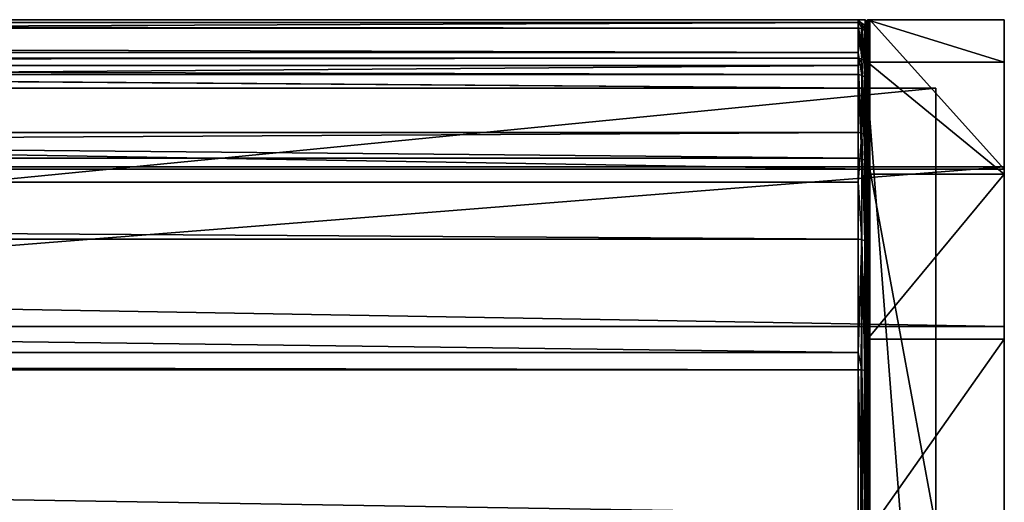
# Model space of a CAD drawing. Header units: millimetres. Extents: x 1 to 203, y 0 to 50.
# Tile 111 of 111: x 181 to 203, y 39 to 50. Entities that reach past the tile are written whole.
import ezdxf

# ---------------------------------------------------------------- set-up
doc = ezdxf.new("R2010")
doc.units = ezdxf.units.MM
doc.header["$LTSCALE"] = 25.4
doc.layers.get('0').update_dxf_attribs({"true_color": 0xff5454})

# ---------------------------------------------------------------- blocks, each defined once
blk = doc.blocks.new('LVM-FOCUS-OUT-S-LED-10145.STL')
at = {"color": 250, "true_color": 0x262626}
mesh = blk.add_polyface(dxfattribs=at)
corners = [(4.041, 49.7, 51.292), (4.01, 48.239, 51.292), (4.01, 49.689, 51.292), (200.01, 48.239, 51.292), (4.06, 49.739, 51.292), (199.96, 49.739, 51.292), (199.999, 49.69, 51.292)]
mesh.append_faces([[corners[k] for k in face] for face in [(0, 1, 2), (3, 5, 6)]], dxfattribs={"vtx0": -1, "color": 250})
mesh.append_faces([[corners[k] for k in face] for face in [(1, 0, 3)]], dxfattribs={"vtx0": -1, "vtx1": -1, "color": 250})
mesh.append_faces([[corners[k] for k in face] for face in [(3, 0, 4), (3, 4, 5)]], dxfattribs={"vtx0": -1, "vtx2": -1, "color": 250})
mesh = blk.add_polyface(dxfattribs=at)
corners = [(199.96, 46.461, 72.292), (4.06, 49.739, 72.292), (4.06, 46.461, 72.292), (199.96, 49.739, 72.292)]
mesh.append_faces([[corners[k] for k in face] for face in [(0, 1, 2), (1, 0, 3)]], dxfattribs={"vtx0": -1, "color": 250})
mesh = blk.add_polyface(dxfattribs=at)
corners = [(4.06, 49.739, 72.292), (199.96, 49.739, 51.292), (4.06, 49.739, 51.292), (199.96, 49.739, 72.292)]
mesh.append_faces([[corners[k] for k in face] for face in [(0, 1, 2), (1, 0, 3)]], dxfattribs={"vtx0": -1, "color": 250})
mesh = blk.add_polyface(dxfattribs=at)
corners = [(5.21, 49.679, 41.719), (199.81, 49.734, 40.918), (5.21, 49.734, 40.918), (199.81, 49.679, 41.719)]
mesh.append_faces([[corners[k] for k in face] for face in [(0, 1, 2), (1, 0, 3)]], dxfattribs={"vtx0": -1, "color": 250})
mesh = blk.add_polyface(dxfattribs=at)
corners = [(5.21, 49.734, 40.918), (199.81, 49.556, 38.519), (5.21, 49.556, 38.519), (199.81, 49.734, 40.918)]
mesh.append_faces([[corners[k] for k in face] for face in [(0, 1, 2), (1, 0, 3)]], dxfattribs={"vtx0": -1, "color": 250})
mesh = blk.add_polyface(dxfattribs=at)
corners = [(5.21, 48.895, 44.824), (199.81, 49.679, 41.719), (5.21, 49.679, 41.719), (199.81, 48.895, 44.824)]
mesh.append_faces([[corners[k] for k in face] for face in [(0, 1, 2), (1, 0, 3)]], dxfattribs={"vtx0": -1, "color": 250})
mesh = blk.add_polyface(dxfattribs=at)
corners = [(199.81, 49.734, 40.918), (199.887, 49.663, 41.718), (199.887, 49.541, 38.522)]
mesh.append_faces([[corners[k] for k in face] for face in [(0, 1, 2)]], dxfattribs={"color": 250})
mesh = blk.add_polyface(dxfattribs=at)
corners = [(199.81, 49.734, 40.918), (199.887, 49.541, 38.522), (199.81, 49.556, 38.519)]
mesh.append_faces([[corners[k] for k in face] for face in [(0, 1, 2)]], dxfattribs={"color": 250})
mesh = blk.add_polyface(dxfattribs=at)
corners = [(199.81, 49.679, 41.719), (199.887, 49.663, 41.718), (199.81, 49.734, 40.918)]
mesh.append_faces([[corners[k] for k in face] for face in [(0, 1, 2)]], dxfattribs={"color": 250})
mesh = blk.add_polyface(dxfattribs=at)
corners = [(199.81, 49.679, 41.719), (199.887, 48.88, 44.818), (199.887, 49.663, 41.718), (199.81, 48.895, 44.824)]
mesh.append_faces([[corners[k] for k in face] for face in [(0, 1, 2), (1, 0, 3)]], dxfattribs={"vtx0": -1, "color": 250})
mesh = blk.add_polyface(dxfattribs=at)
corners = [(199.887, 49.663, 41.718), (199.951, 49.499, 38.53), (199.887, 49.541, 38.522), (199.951, 49.62, 41.713)]
mesh.append_faces([[corners[k] for k in face] for face in [(0, 1, 2), (1, 0, 3)]], dxfattribs={"vtx0": -1, "color": 250})
mesh = blk.add_polyface(dxfattribs=at)
corners = [(199.887, 49.663, 41.718), (199.951, 48.84, 44.802), (199.951, 49.62, 41.713), (199.887, 48.88, 44.818)]
mesh.append_faces([[corners[k] for k in face] for face in [(0, 1, 2), (1, 0, 3)]], dxfattribs={"vtx0": -1, "color": 250})
mesh = blk.add_polyface(dxfattribs=at)
corners = [(199.96, 49.739, 51.292), (199.979, 49.7, 72.253), (199.999, 49.69, 51.292), (199.965, 49.717, 72.27)]
mesh.append_faces([[corners[k] for k in face] for face in [(0, 1, 2), (1, 0, 3)]], dxfattribs={"vtx0": -1, "color": 250})
mesh = blk.add_polyface(dxfattribs=at)
corners = [(199.96, 49.739, 72.292), (199.965, 49.717, 72.27), (199.96, 49.739, 51.292)]
mesh.append_faces([[corners[k] for k in face] for face in [(0, 1, 2)]], dxfattribs={"color": 250})
mesh = blk.add_polyface(dxfattribs=at)
corners = [(199.965, 49.717, 72.27), (199.96, 46.461, 72.292), (199.965, 46.44, 72.27), (199.96, 49.739, 72.292)]
mesh.append_faces([[corners[k] for k in face] for face in [(0, 1, 2), (1, 0, 3)]], dxfattribs={"vtx0": -1, "color": 250})
mesh = blk.add_polyface(dxfattribs=at)
corners = [(199.979, 49.7, 72.253), (199.965, 46.44, 72.27), (199.979, 46.422, 72.253), (199.965, 49.717, 72.27)]
mesh.append_faces([[corners[k] for k in face] for face in [(0, 1, 2), (1, 0, 3)]], dxfattribs={"vtx0": -1, "color": 250})
mesh = blk.add_polyface(dxfattribs=at)
corners = [(199.979, 49.7, 72.253), (200.01, 49.689, 72.242), (199.999, 49.69, 51.292)]
mesh.append_faces([[corners[k] for k in face] for face in [(0, 1, 2)]], dxfattribs={"color": 250})
mesh = blk.add_polyface(dxfattribs=at)
corners = [(200.01, 46.411, 72.242), (199.979, 49.7, 72.253), (199.979, 46.422, 72.253), (200.01, 49.689, 72.242)]
mesh.append_faces([[corners[k] for k in face] for face in [(0, 1, 2), (1, 0, 3)]], dxfattribs={"vtx0": -1, "color": 250})
mesh = blk.add_polyface(dxfattribs=at)
corners = [(200.01, 49.739, 40.292), (200.01, 48.239, 51.292), (199.999, 49.69, 51.292)]
mesh.append_faces([[corners[k] for k in face] for face in [(0, 1, 2)]], dxfattribs={"color": 250})
mesh = blk.add_polyface(dxfattribs=at)
corners = [(200.01, 49.739, 40.292), (199.999, 49.69, 51.292), (200.01, 49.739, 51.292)]
mesh.append_faces([[corners[k] for k in face] for face in [(0, 1, 2)]], dxfattribs={"color": 250})
mesh = blk.add_polyface(dxfattribs=at)
corners = [(200.041, 49.7, 72.253), (199.999, 49.69, 51.292), (200.01, 49.689, 72.242)]
mesh.append_faces([[corners[k] for k in face] for face in [(0, 1, 2)]], dxfattribs={"color": 250})
mesh = blk.add_polyface(dxfattribs=at)
corners = [(200.041, 49.7, 72.253), (200.041, 49.7, 51.292), (199.999, 49.69, 51.292)]
mesh.append_faces([[corners[k] for k in face] for face in [(0, 1, 2)]], dxfattribs={"color": 250})
mesh = blk.add_polyface(dxfattribs=at)
corners = [(200.01, 49.739, 51.292), (203.01, 49.739, 40.292), (200.01, 49.739, 40.292), (200.06, 49.739, 51.292), (203.01, 49.739, 72.292), (200.06, 49.739, 72.292)]
mesh.append_faces([[corners[k] for k in face] for face in [(0, 1, 2), (4, 3, 5)]], dxfattribs={"vtx0": -1, "color": 250})
mesh.append_faces([[corners[k] for k in face] for face in [(1, 3, 4)]], dxfattribs={"vtx0": -1, "vtx1": -1, "color": 250})
mesh.append_faces([[corners[k] for k in face] for face in [(1, 0, 3)]], dxfattribs={"vtx0": -1, "vtx2": -1, "color": 250})
mesh = blk.add_polyface(dxfattribs=at)
corners = [(200.01, 49.739, 40.292), (203.01, 48.811, 36.064), (200.01, 48.811, 36.064), (203.01, 49.739, 40.292)]
mesh.append_faces([[corners[k] for k in face] for face in [(0, 1, 2), (1, 0, 3)]], dxfattribs={"vtx0": -1, "color": 250})
mesh = blk.add_polyface(dxfattribs=at)
corners = [(200.01, 27.289, 51.292), (200.01, 27.239, 40.292), (200.01, 27.239, 51.292), (200.01, 28.167, 36.064), (200.01, 28.739, 51.292), (200.01, 30.622, 32.499), (200.01, 48.239, 51.292), (200.01, 34.241, 30.125), (200.01, 38.489, 29.292), (200.01, 42.737, 30.125), (200.01, 46.356, 32.499), (200.01, 48.811, 36.064), (200.01, 49.739, 40.292)]
mesh.append_faces([[corners[k] for k in face] for face in [(0, 1, 2), (11, 6, 12)]], dxfattribs={"vtx0": -1, "color": 250})
mesh.append_faces([[corners[k] for k in face] for face in [(1, 0, 3), (3, 4, 5), (5, 6, 7), (7, 6, 8), (8, 6, 9), (9, 6, 10), (10, 6, 11)]], dxfattribs={"vtx0": -1, "vtx1": -1, "color": 250})
mesh.append_faces([[corners[k] for k in face] for face in [(3, 0, 4), (5, 4, 6)]], dxfattribs={"vtx0": -1, "vtx2": -1, "color": 250})
mesh = blk.add_polyface(dxfattribs=at)
corners = [(200.041, 46.422, 72.253), (200.01, 49.689, 72.242), (200.01, 46.411, 72.242), (200.041, 49.7, 72.253)]
mesh.append_faces([[corners[k] for k in face] for face in [(0, 1, 2), (1, 0, 3)]], dxfattribs={"vtx0": -1, "color": 250})
mesh = blk.add_polyface(dxfattribs=at)
corners = [(200.06, 49.739, 51.292), (200.041, 49.7, 51.292), (200.055, 49.717, 72.27)]
mesh.append_faces([[corners[k] for k in face] for face in [(0, 1, 2)]], dxfattribs={"color": 250})
mesh = blk.add_polyface(dxfattribs=at)
corners = [(200.055, 49.717, 72.27), (200.041, 49.7, 51.292), (200.041, 49.7, 72.253)]
mesh.append_faces([[corners[k] for k in face] for face in [(0, 1, 2)]], dxfattribs={"color": 250})
mesh = blk.add_polyface(dxfattribs=at)
corners = [(200.055, 46.44, 72.27), (200.041, 49.7, 72.253), (200.041, 46.422, 72.253), (200.055, 49.717, 72.27)]
mesh.append_faces([[corners[k] for k in face] for face in [(0, 1, 2), (1, 0, 3)]], dxfattribs={"vtx0": -1, "color": 250})
mesh = blk.add_polyface(dxfattribs=at)
corners = [(200.06, 49.739, 51.292), (200.055, 49.717, 72.27), (200.06, 49.739, 72.292)]
mesh.append_faces([[corners[k] for k in face] for face in [(0, 1, 2)]], dxfattribs={"color": 250})
mesh = blk.add_polyface(dxfattribs=at)
corners = [(200.06, 46.461, 72.292), (200.055, 49.717, 72.27), (200.055, 46.44, 72.27), (200.06, 49.739, 72.292)]
mesh.append_faces([[corners[k] for k in face] for face in [(0, 1, 2), (1, 0, 3)]], dxfattribs={"vtx0": -1, "color": 250})
mesh = blk.add_polyface(dxfattribs=at)
corners = [(203.01, 46.461, 72.292), (200.06, 49.739, 72.292), (200.06, 46.461, 72.292), (203.01, 49.739, 72.292)]
mesh.append_faces([[corners[k] for k in face] for face in [(0, 1, 2), (1, 0, 3)]], dxfattribs={"vtx0": -1, "color": 250})
mesh = blk.add_polyface(dxfattribs=at)
corners = [(203.01, 48.811, 36.064), (203.01, 46.461, 72.292), (203.01, 46.356, 32.499), (203.01, 49.739, 72.292), (203.01, 49.739, 40.292), (203.01, 28.167, 36.064), (203.01, 27.239, 72.292), (203.01, 27.239, 40.292), (203.01, 30.517, 72.292), (203.01, 30.622, 32.499), (203.01, 30.517, 75.292), (203.01, 46.461, 75.292), (203.01, 34.241, 30.125), (203.01, 38.489, 29.292), (203.01, 42.737, 30.125)]
mesh.append_faces([[corners[k] for k in face] for face in [(3, 0, 4), (5, 6, 7)]], dxfattribs={"vtx0": -1, "color": 250})
mesh.append_faces([[corners[k] for k in face] for face in [(0, 1, 2), (1, 0, 3), (6, 5, 8), (8, 9, 10), (10, 9, 11), (11, 2, 1)]], dxfattribs={"vtx0": -1, "vtx1": -1, "color": 250})
mesh.append_faces([[corners[k] for k in face] for face in [(8, 5, 9), (11, 9, 12), (11, 12, 13), (11, 13, 14), (11, 14, 2)]], dxfattribs={"vtx0": -1, "vtx2": -1, "color": 250})
mesh = blk.add_polyface(dxfattribs=at)
corners = [(5.21, 49.556, 38.519), (199.81, 49.021, 36.586), (5.21, 49.021, 36.586), (199.81, 49.556, 38.519)]
mesh.append_faces([[corners[k] for k in face] for face in [(0, 1, 2), (1, 0, 3)]], dxfattribs={"vtx0": -1, "color": 250})
mesh = blk.add_polyface(dxfattribs=at)
corners = [(199.887, 49.541, 38.522), (199.81, 49.021, 36.586), (199.81, 49.556, 38.519)]
mesh.append_faces([[corners[k] for k in face] for face in [(0, 1, 2)]], dxfattribs={"color": 250})
mesh = blk.add_polyface(dxfattribs=at)
corners = [(199.887, 49.541, 38.522), (199.887, 48.524, 35.49), (199.81, 49.021, 36.586)]
mesh.append_faces([[corners[k] for k in face] for face in [(0, 1, 2)]], dxfattribs={"color": 250})
mesh = blk.add_polyface(dxfattribs=at)
corners = [(199.887, 49.541, 38.522), (199.951, 48.485, 35.51), (199.887, 48.524, 35.49), (199.951, 49.499, 38.53)]
mesh.append_faces([[corners[k] for k in face] for face in [(0, 1, 2), (1, 0, 3)]], dxfattribs={"vtx0": -1, "color": 250})
mesh = blk.add_polyface(dxfattribs=at)
corners = [(199.951, 49.499, 38.53), (199.995, 49.556, 41.706), (199.995, 49.435, 38.541), (199.951, 49.62, 41.713)]
mesh.append_faces([[corners[k] for k in face] for face in [(0, 1, 2), (1, 0, 3)]], dxfattribs={"vtx0": -1, "color": 250})
mesh = blk.add_polyface(dxfattribs=at)
corners = [(199.995, 49.556, 41.706), (199.951, 48.84, 44.802), (199.995, 48.78, 44.777), (199.951, 49.62, 41.713)]
mesh.append_faces([[corners[k] for k in face] for face in [(0, 1, 2), (1, 0, 3)]], dxfattribs={"vtx0": -1, "color": 250})
mesh = blk.add_polyface(dxfattribs=at)
corners = [(199.951, 48.485, 35.51), (199.995, 49.435, 38.541), (199.995, 48.427, 35.539), (199.951, 49.499, 38.53)]
mesh.append_faces([[corners[k] for k in face] for face in [(0, 1, 2), (1, 0, 3)]], dxfattribs={"vtx0": -1, "color": 250})
mesh = blk.add_polyface(dxfattribs=at)
corners = [(199.995, 49.435, 38.541), (200.01, 49.48, 41.698), (200.01, 49.359, 38.555), (199.995, 49.556, 41.706)]
mesh.append_faces([[corners[k] for k in face] for face in [(0, 1, 2), (1, 0, 3)]], dxfattribs={"vtx0": -1, "color": 250})
mesh = blk.add_polyface(dxfattribs=at)
corners = [(200.01, 49.48, 41.698), (199.995, 48.78, 44.777), (200.01, 48.71, 44.748), (199.995, 49.556, 41.706)]
mesh.append_faces([[corners[k] for k in face] for face in [(0, 1, 2), (1, 0, 3)]], dxfattribs={"vtx0": -1, "color": 250})
mesh = blk.add_polyface(dxfattribs=at)
corners = [(199.995, 48.427, 35.539), (200.01, 49.359, 38.555), (200.01, 48.359, 35.573), (199.995, 49.435, 38.541)]
mesh.append_faces([[corners[k] for k in face] for face in [(0, 1, 2), (1, 0, 3)]], dxfattribs={"vtx0": -1, "color": 250})
mesh = blk.add_polyface(dxfattribs=at)
corners = [(200.01, 16.802, 1.196), (200.01, 30.42, 48.096), (200.01, 0.664, 16.298), (200.01, 46.558, 32.994), (200.01, 32.875, 50.063), (200.01, 35.784, 51.259), (200.01, 38.912, 51.588), (200.01, 42.006, 51.021), (200.01, 44.815, 49.606), (200.01, 47.111, 47.457), (200.01, 48.359, 35.573), (200.01, 48.71, 44.748), (200.01, 49.359, 38.555), (200.01, 49.48, 41.698)]
mesh.append_faces([[corners[k] for k in face] for face in [(0, 1, 2), (11, 12, 13)]], dxfattribs={"vtx0": -1, "color": 250})
mesh.append_faces([[corners[k] for k in face] for face in [(1, 3, 4), (4, 3, 5), (5, 3, 6), (6, 3, 7), (7, 3, 8), (8, 3, 9), (9, 10, 11)]], dxfattribs={"vtx0": -1, "vtx1": -1, "color": 250})
mesh.append_faces([[corners[k] for k in face] for face in [(1, 0, 3), (9, 3, 10), (11, 10, 12)]], dxfattribs={"vtx0": -1, "vtx2": -1, "color": 250})
mesh = blk.add_polyface(dxfattribs=at)
corners = [(5.21, 49.021, 36.586), (199.81, 48.537, 35.483), (5.21, 48.537, 35.483), (199.81, 49.021, 36.586)]
mesh.append_faces([[corners[k] for k in face] for face in [(0, 1, 2), (1, 0, 3)]], dxfattribs={"vtx0": -1, "color": 250})
mesh = blk.add_polyface(dxfattribs=at)
corners = [(199.81, 49.021, 36.586), (199.887, 48.524, 35.49), (199.81, 48.537, 35.483)]
mesh.append_faces([[corners[k] for k in face] for face in [(0, 1, 2)]], dxfattribs={"color": 250})
mesh = blk.add_polyface(dxfattribs=at)
corners = [(5.21, 48.735, 45.193), (199.81, 48.895, 44.824), (5.21, 48.895, 44.824), (199.81, 48.735, 45.193)]
mesh.append_faces([[corners[k] for k in face] for face in [(0, 1, 2), (1, 0, 3)]], dxfattribs={"vtx0": -1, "color": 250})
mesh = blk.add_polyface(dxfattribs=at)
corners = [(199.81, 48.735, 45.193), (199.887, 48.88, 44.818), (199.81, 48.895, 44.824)]
mesh.append_faces([[corners[k] for k in face] for face in [(0, 1, 2)]], dxfattribs={"color": 250})
mesh = blk.add_polyface(dxfattribs=at)
corners = [(199.887, 47.256, 47.573), (199.887, 48.88, 44.818), (199.81, 48.735, 45.193)]
mesh.append_faces([[corners[k] for k in face] for face in [(0, 1, 2)]], dxfattribs={"color": 250})
mesh = blk.add_polyface(dxfattribs=at)
corners = [(199.887, 48.88, 44.818), (199.951, 47.222, 47.546), (199.951, 48.84, 44.802), (199.887, 47.256, 47.573)]
mesh.append_faces([[corners[k] for k in face] for face in [(0, 1, 2), (1, 0, 3)]], dxfattribs={"vtx0": -1, "color": 250})
mesh = blk.add_polyface(dxfattribs=at)
corners = [(199.995, 48.78, 44.777), (199.951, 47.222, 47.546), (199.995, 47.171, 47.505), (199.951, 48.84, 44.802)]
mesh.append_faces([[corners[k] for k in face] for face in [(0, 1, 2), (1, 0, 3)]], dxfattribs={"vtx0": -1, "color": 250})
mesh = blk.add_polyface(dxfattribs=at)
corners = [(200.01, 48.71, 44.748), (199.995, 47.171, 47.505), (200.01, 47.111, 47.457), (199.995, 48.78, 44.777)]
mesh.append_faces([[corners[k] for k in face] for face in [(0, 1, 2), (1, 0, 3)]], dxfattribs={"vtx0": -1, "color": 250})
mesh = blk.add_polyface(dxfattribs=at)
corners = [(200.01, 48.811, 36.064), (203.01, 46.356, 32.499), (200.01, 46.356, 32.499), (203.01, 48.811, 36.064)]
mesh.append_faces([[corners[k] for k in face] for face in [(0, 1, 2), (1, 0, 3)]], dxfattribs={"vtx0": -1, "color": 250})
mesh = blk.add_polyface(dxfattribs=at)
corners = [(5.21, 47.268, 47.582), (199.81, 48.735, 45.193), (5.21, 48.735, 45.193), (199.81, 47.268, 47.582)]
mesh.append_faces([[corners[k] for k in face] for face in [(0, 1, 2), (1, 0, 3)]], dxfattribs={"vtx0": -1, "color": 250})
mesh = blk.add_polyface(dxfattribs=at)
corners = [(199.81, 47.268, 47.582), (199.887, 47.256, 47.573), (199.81, 48.735, 45.193)]
mesh.append_faces([[corners[k] for k in face] for face in [(0, 1, 2)]], dxfattribs={"color": 250})
mesh = blk.add_polyface(dxfattribs=at)
corners = [(5.21, 48.537, 35.483), (199.81, 46.704, 32.857), (5.21, 46.704, 32.857), (199.81, 48.537, 35.483)]
mesh.append_faces([[corners[k] for k in face] for face in [(0, 1, 2), (1, 0, 3)]], dxfattribs={"vtx0": -1, "color": 250})
mesh = blk.add_polyface(dxfattribs=at)
corners = [(199.81, 48.537, 35.483), (199.887, 46.693, 32.868), (199.81, 46.704, 32.857), (199.887, 48.524, 35.49)]
mesh.append_faces([[corners[k] for k in face] for face in [(0, 1, 2), (1, 0, 3)]], dxfattribs={"vtx0": -1, "color": 250})
mesh = blk.add_polyface(dxfattribs=at)
corners = [(199.887, 48.524, 35.49), (199.951, 46.661, 32.897), (199.887, 46.693, 32.868), (199.951, 48.485, 35.51)]
mesh.append_faces([[corners[k] for k in face] for face in [(0, 1, 2), (1, 0, 3)]], dxfattribs={"vtx0": -1, "color": 250})
mesh = blk.add_polyface(dxfattribs=at)
corners = [(199.951, 46.661, 32.897), (199.995, 48.427, 35.539), (199.995, 46.614, 32.942), (199.951, 48.485, 35.51)]
mesh.append_faces([[corners[k] for k in face] for face in [(0, 1, 2), (1, 0, 3)]], dxfattribs={"vtx0": -1, "color": 250})
mesh = blk.add_polyface(dxfattribs=at)
corners = [(199.995, 46.614, 32.942), (200.01, 48.359, 35.573), (200.01, 46.558, 32.994), (199.995, 48.427, 35.539)]
mesh.append_faces([[corners[k] for k in face] for face in [(0, 1, 2), (1, 0, 3)]], dxfattribs={"vtx0": -1, "color": 250})
mesh = blk.add_polyface(dxfattribs=at)
corners = [(201.51, 48.239, 71.292), (200.01, 48.239, 51.292), (201.51, 48.239, 51.292), (4.01, 48.239, 51.292), (2.51, 48.239, 51.292), (2.51, 48.239, 71.292)]
mesh.append_faces([[corners[k] for k in face] for face in [(0, 1, 2), (4, 0, 5)]], dxfattribs={"vtx0": -1, "color": 250})
mesh.append_faces([[corners[k] for k in face] for face in [(1, 0, 3), (3, 0, 4)]], dxfattribs={"vtx0": -1, "vtx1": -1, "color": 250})
mesh = blk.add_polyface(dxfattribs=at)
corners = [(201.51, 48.239, 71.292), (2.51, 28.739, 71.292), (2.51, 48.239, 71.292), (201.51, 28.739, 71.292)]
mesh.append_faces([[corners[k] for k in face] for face in [(0, 1, 2), (1, 0, 3)]], dxfattribs={"vtx0": -1, "color": 250})
mesh = blk.add_polyface(dxfattribs=at)
corners = [(201.51, 28.739, 51.292), (200.01, 48.239, 51.292), (200.01, 28.739, 51.292), (201.51, 48.239, 51.292)]
mesh.append_faces([[corners[k] for k in face] for face in [(0, 1, 2), (1, 0, 3)]], dxfattribs={"vtx0": -1, "color": 250})
mesh = blk.add_polyface(dxfattribs=at)
corners = [(201.51, 48.239, 71.292), (201.51, 28.739, 51.292), (201.51, 28.739, 71.292), (201.51, 48.239, 51.292)]
mesh.append_faces([[corners[k] for k in face] for face in [(0, 1, 2), (1, 0, 3)]], dxfattribs={"vtx0": -1, "color": 250})
mesh = blk.add_polyface(dxfattribs=at)
corners = [(5.21, 46.177, 48.76), (199.81, 47.268, 47.582), (5.21, 47.268, 47.582), (199.81, 46.177, 48.76)]
mesh.append_faces([[corners[k] for k in face] for face in [(0, 1, 2), (1, 0, 3)]], dxfattribs={"vtx0": -1, "color": 250})
mesh = blk.add_polyface(dxfattribs=at)
corners = [(199.81, 46.177, 48.76), (199.887, 47.256, 47.573), (199.81, 47.268, 47.582)]
mesh.append_faces([[corners[k] for k in face] for face in [(0, 1, 2)]], dxfattribs={"color": 250})
mesh = blk.add_polyface(dxfattribs=at)
corners = [(199.887, 47.256, 47.573), (199.81, 46.177, 48.76), (199.887, 44.921, 49.758)]
mesh.append_faces([[corners[k] for k in face] for face in [(0, 1, 2)]], dxfattribs={"color": 250})
mesh = blk.add_polyface(dxfattribs=at)
corners = [(199.951, 44.896, 49.722), (199.887, 47.256, 47.573), (199.887, 44.921, 49.758), (199.951, 47.222, 47.546)]
mesh.append_faces([[corners[k] for k in face] for face in [(0, 1, 2), (1, 0, 3)]], dxfattribs={"vtx0": -1, "color": 250})
mesh = blk.add_polyface(dxfattribs=at)
corners = [(199.995, 47.171, 47.505), (199.951, 44.896, 49.722), (199.995, 44.859, 49.669), (199.951, 47.222, 47.546)]
mesh.append_faces([[corners[k] for k in face] for face in [(0, 1, 2), (1, 0, 3)]], dxfattribs={"vtx0": -1, "color": 250})
mesh = blk.add_polyface(dxfattribs=at)
corners = [(200.01, 47.111, 47.457), (199.995, 44.859, 49.669), (200.01, 44.815, 49.606), (199.995, 47.171, 47.505)]
mesh.append_faces([[corners[k] for k in face] for face in [(0, 1, 2), (1, 0, 3)]], dxfattribs={"vtx0": -1, "color": 250})
mesh = blk.add_polyface(dxfattribs=at)
corners = [(5.21, 46.704, 32.857), (199.81, 16.948, 1.06), (5.21, 16.948, 1.06), (199.81, 46.704, 32.857)]
mesh.append_faces([[corners[k] for k in face] for face in [(0, 1, 2), (1, 0, 3)]], dxfattribs={"vtx0": -1, "color": 250})
mesh = blk.add_polyface(dxfattribs=at)
corners = [(199.887, 46.693, 32.868), (199.81, 16.948, 1.06), (199.81, 46.704, 32.857)]
mesh.append_faces([[corners[k] for k in face] for face in [(0, 1, 2)]], dxfattribs={"color": 250})
mesh = blk.add_polyface(dxfattribs=at)
corners = [(199.887, 46.693, 32.868), (199.91, 16.928, 1.078), (199.81, 16.948, 1.06)]
mesh.append_faces([[corners[k] for k in face] for face in [(0, 1, 2)]], dxfattribs={"color": 250})
mesh = blk.add_polyface(dxfattribs=at)
corners = [(199.951, 46.661, 32.897), (199.91, 16.928, 1.078), (199.887, 46.693, 32.868)]
mesh.append_faces([[corners[k] for k in face] for face in [(0, 1, 2)]], dxfattribs={"color": 250})
mesh = blk.add_polyface(dxfattribs=at)
corners = [(199.951, 46.661, 32.897), (199.951, 16.905, 1.1), (199.91, 16.928, 1.078)]
mesh.append_faces([[corners[k] for k in face] for face in [(0, 1, 2)]], dxfattribs={"color": 250})
mesh = blk.add_polyface(dxfattribs=at)
corners = [(199.951, 46.661, 32.897), (199.995, 46.614, 32.942), (199.951, 16.905, 1.1)]
mesh.append_faces([[corners[k] for k in face] for face in [(0, 1, 2)]], dxfattribs={"color": 250})
mesh = blk.add_polyface(dxfattribs=at)
corners = [(199.995, 46.614, 32.942), (199.983, 16.875, 1.128), (199.951, 16.905, 1.1)]
mesh.append_faces([[corners[k] for k in face] for face in [(0, 1, 2)]], dxfattribs={"color": 250})
mesh = blk.add_polyface(dxfattribs=at)
corners = [(199.995, 46.614, 32.942), (200.01, 46.558, 32.994), (199.983, 16.875, 1.128)]
mesh.append_faces([[corners[k] for k in face] for face in [(0, 1, 2)]], dxfattribs={"color": 250})
at = {"color": 18, "true_color": 0x000000}
mesh = blk.add_polyface(dxfattribs=at)
corners = [(1.01, 46.517, 90.992), (203.01, 46.517, 75.292), (1.01, 46.517, 75.292), (203.01, 46.517, 90.992)]
mesh.append_faces([[corners[k] for k in face] for face in [(0, 1, 2), (1, 0, 3)]], dxfattribs={"vtx0": -1, "color": 18})
at = {"color": 250, "true_color": 0x262626}
mesh = blk.add_polyface(dxfattribs=at)
corners = [(203.01, 46.517, 75.292), (1.01, 30.517, 75.292), (1.01, 46.517, 75.292), (203.01, 30.517, 75.292)]
mesh.append_faces([[corners[k] for k in face] for face in [(0, 1, 2), (1, 0, 3)]], dxfattribs={"vtx0": -1, "color": 250})
at = {"color": 18, "true_color": 0x000000}
mesh = blk.add_polyface(dxfattribs=at)
corners = [(203.01, 43.017, 90.992), (1.01, 46.517, 90.992), (1.01, 43.017, 90.992), (203.01, 46.517, 90.992)]
mesh.append_faces([[corners[k] for k in face] for face in [(0, 1, 2), (1, 0, 3)]], dxfattribs={"vtx0": -1, "color": 18})
at = {"color": 250, "true_color": 0x262626}
mesh = blk.add_polyface(dxfattribs=at)
corners = [(199.96, 30.517, 75.292), (4.06, 46.461, 75.292), (4.06, 30.517, 75.292), (199.96, 46.461, 75.292)]
mesh.append_faces([[corners[k] for k in face] for face in [(0, 1, 2), (1, 0, 3)]], dxfattribs={"vtx0": -1, "color": 250})
mesh = blk.add_polyface(dxfattribs=at)
corners = [(4.06, 46.461, 75.292), (199.96, 46.461, 72.292), (4.06, 46.461, 72.292), (199.96, 46.461, 75.292)]
mesh.append_faces([[corners[k] for k in face] for face in [(0, 1, 2), (1, 0, 3)]], dxfattribs={"vtx0": -1, "color": 250})
mesh = blk.add_polyface(dxfattribs=at)
corners = [(199.965, 30.539, 75.27), (199.96, 46.461, 75.292), (199.96, 30.517, 75.292), (199.965, 46.44, 75.27)]
mesh.append_faces([[corners[k] for k in face] for face in [(0, 1, 2), (1, 0, 3)]], dxfattribs={"vtx0": -1, "color": 250})
mesh = blk.add_polyface(dxfattribs=at)
corners = [(199.96, 46.461, 72.292), (199.965, 46.44, 75.27), (199.965, 46.44, 72.27), (199.96, 46.461, 75.292)]
mesh.append_faces([[corners[k] for k in face] for face in [(0, 1, 2), (1, 0, 3)]], dxfattribs={"vtx0": -1, "color": 250})
mesh = blk.add_polyface(dxfattribs=at)
corners = [(199.965, 46.44, 75.27), (199.965, 30.539, 75.27), (199.979, 30.556, 75.253)]
mesh.append_faces([[corners[k] for k in face] for face in [(0, 1, 2)]], dxfattribs={"color": 250})
mesh = blk.add_polyface(dxfattribs=at)
corners = [(199.999, 46.413, 75.243), (199.965, 46.44, 75.27), (199.979, 30.556, 75.253)]
mesh.append_faces([[corners[k] for k in face] for face in [(0, 1, 2)]], dxfattribs={"color": 250})
mesh = blk.add_polyface(dxfattribs=at)
corners = [(199.965, 46.44, 75.27), (199.999, 46.413, 75.243), (199.965, 46.44, 72.27)]
mesh.append_faces([[corners[k] for k in face] for face in [(0, 1, 2)]], dxfattribs={"color": 250})
mesh = blk.add_polyface(dxfattribs=at)
corners = [(199.965, 46.44, 72.27), (199.999, 46.413, 75.243), (199.979, 46.422, 72.253)]
mesh.append_faces([[corners[k] for k in face] for face in [(0, 1, 2)]], dxfattribs={"color": 250})
mesh = blk.add_polyface(dxfattribs=at)
corners = [(199.999, 46.413, 75.243), (200.01, 46.411, 72.242), (199.979, 46.422, 72.253)]
mesh.append_faces([[corners[k] for k in face] for face in [(0, 1, 2)]], dxfattribs={"color": 250})
mesh = blk.add_polyface(dxfattribs=at)
corners = [(200.01, 30.567, 75.242), (199.999, 46.413, 75.243), (199.979, 30.556, 75.253)]
mesh.append_faces([[corners[k] for k in face] for face in [(0, 1, 2)]], dxfattribs={"color": 250})
mesh = blk.add_polyface(dxfattribs=at)
corners = [(200.01, 46.558, 32.994), (200.01, 16.802, 1.196), (199.983, 16.875, 1.128)]
mesh.append_faces([[corners[k] for k in face] for face in [(0, 1, 2)]], dxfattribs={"color": 250})
mesh = blk.add_polyface(dxfattribs=at)
corners = [(200.041, 46.422, 75.253), (199.999, 46.413, 75.243), (200.01, 30.567, 75.242)]
mesh.append_faces([[corners[k] for k in face] for face in [(0, 1, 2)]], dxfattribs={"color": 250})
mesh = blk.add_polyface(dxfattribs=at)
corners = [(200.041, 46.422, 75.253), (200.01, 46.411, 72.242), (199.999, 46.413, 75.243)]
mesh.append_faces([[corners[k] for k in face] for face in [(0, 1, 2)]], dxfattribs={"color": 250})
mesh = blk.add_polyface(dxfattribs=at)
corners = [(200.041, 46.422, 75.253), (200.01, 30.567, 75.242), (200.041, 30.556, 75.253)]
mesh.append_faces([[corners[k] for k in face] for face in [(0, 1, 2)]], dxfattribs={"color": 250})
mesh = blk.add_polyface(dxfattribs=at)
corners = [(200.041, 46.422, 75.253), (200.041, 46.422, 72.253), (200.01, 46.411, 72.242)]
mesh.append_faces([[corners[k] for k in face] for face in [(0, 1, 2)]], dxfattribs={"color": 250})
mesh = blk.add_polyface(dxfattribs=at)
corners = [(200.055, 46.44, 75.27), (200.041, 30.556, 75.253), (200.055, 30.539, 75.27), (200.041, 46.422, 75.253)]
mesh.append_faces([[corners[k] for k in face] for face in [(0, 1, 2), (1, 0, 3)]], dxfattribs={"vtx0": -1, "color": 250})
mesh = blk.add_polyface(dxfattribs=at)
corners = [(200.055, 46.44, 75.27), (200.041, 46.422, 72.253), (200.041, 46.422, 75.253), (200.055, 46.44, 72.27)]
mesh.append_faces([[corners[k] for k in face] for face in [(0, 1, 2), (1, 0, 3)]], dxfattribs={"vtx0": -1, "color": 250})
mesh = blk.add_polyface(dxfattribs=at)
corners = [(200.06, 46.461, 75.292), (200.055, 30.539, 75.27), (200.06, 30.517, 75.292), (200.055, 46.44, 75.27)]
mesh.append_faces([[corners[k] for k in face] for face in [(0, 1, 2), (1, 0, 3)]], dxfattribs={"vtx0": -1, "color": 250})
mesh = blk.add_polyface(dxfattribs=at)
corners = [(200.06, 46.461, 75.292), (200.055, 46.44, 72.27), (200.055, 46.44, 75.27), (200.06, 46.461, 72.292)]
mesh.append_faces([[corners[k] for k in face] for face in [(0, 1, 2), (1, 0, 3)]], dxfattribs={"vtx0": -1, "color": 250})
mesh = blk.add_polyface(dxfattribs=at)
corners = [(203.01, 30.517, 75.292), (200.06, 46.461, 75.292), (200.06, 30.517, 75.292), (203.01, 46.461, 75.292)]
mesh.append_faces([[corners[k] for k in face] for face in [(0, 1, 2), (1, 0, 3)]], dxfattribs={"vtx0": -1, "color": 250})
mesh = blk.add_polyface(dxfattribs=at)
corners = [(200.06, 46.461, 75.292), (203.01, 46.461, 72.292), (200.06, 46.461, 72.292), (203.01, 46.461, 75.292)]
mesh.append_faces([[corners[k] for k in face] for face in [(0, 1, 2), (1, 0, 3)]], dxfattribs={"vtx0": -1, "color": 250})
at = {"color": 18, "true_color": 0x000000}
mesh = blk.add_polyface(dxfattribs=at)
corners = [(203.01, 46.517, 75.292), (203.01, 30.517, 90.992), (203.01, 30.517, 75.292), (203.01, 34.017, 90.992), (203.01, 34.017, 92.292), (203.01, 43.017, 90.992), (203.01, 46.517, 90.992), (203.01, 43.017, 92.292)]
mesh.append_faces([[corners[k] for k in face] for face in [(0, 1, 2), (5, 0, 6)]], dxfattribs={"vtx0": -1, "color": 18})
mesh.append_faces([[corners[k] for k in face] for face in [(1, 0, 3), (3, 0, 4)]], dxfattribs={"vtx0": -1, "vtx1": -1, "color": 18})
mesh.append_faces([[corners[k] for k in face] for face in [(4, 0, 5)]], dxfattribs={"vtx0": -1, "vtx1": -1, "vtx2": -1, "color": 18})
mesh.append_faces([[corners[k] for k in face] for face in [(7, 4, 5)]], dxfattribs={"vtx1": -1, "color": 18})
at = {"color": 250, "true_color": 0x262626}
mesh = blk.add_polyface(dxfattribs=at)
corners = [(203.01, 46.356, 32.499), (200.01, 42.737, 30.125), (200.01, 46.356, 32.499), (203.01, 42.737, 30.125)]
mesh.append_faces([[corners[k] for k in face] for face in [(0, 1, 2), (1, 0, 3)]], dxfattribs={"vtx0": -1, "color": 250})
mesh = blk.add_polyface(dxfattribs=at)
corners = [(199.81, 44.929, 49.77), (5.21, 46.177, 48.76), (5.21, 44.929, 49.77), (199.81, 46.177, 48.76)]
mesh.append_faces([[corners[k] for k in face] for face in [(0, 1, 2), (1, 0, 3)]], dxfattribs={"vtx0": -1, "color": 250})
mesh = blk.add_polyface(dxfattribs=at)
corners = [(199.887, 44.921, 49.758), (199.81, 46.177, 48.76), (199.81, 44.929, 49.77)]
mesh.append_faces([[corners[k] for k in face] for face in [(0, 1, 2)]], dxfattribs={"color": 250})
mesh = blk.add_polyface(dxfattribs=at)
corners = [(199.81, 42.448, 51.076), (5.21, 44.929, 49.77), (5.21, 42.448, 51.076), (199.81, 44.929, 49.77)]
mesh.append_faces([[corners[k] for k in face] for face in [(0, 1, 2), (1, 0, 3)]], dxfattribs={"vtx0": -1, "color": 250})
mesh = blk.add_polyface(dxfattribs=at)
corners = [(199.887, 44.921, 49.758), (199.81, 44.929, 49.77), (199.81, 42.448, 51.076)]
mesh.append_faces([[corners[k] for k in face] for face in [(0, 1, 2)]], dxfattribs={"color": 250})
mesh = blk.add_polyface(dxfattribs=at)
corners = [(199.887, 44.921, 49.758), (199.81, 42.448, 51.076), (199.887, 42.065, 51.197)]
mesh.append_faces([[corners[k] for k in face] for face in [(0, 1, 2)]], dxfattribs={"color": 250})
mesh = blk.add_polyface(dxfattribs=at)
corners = [(199.951, 42.051, 51.155), (199.887, 44.921, 49.758), (199.887, 42.065, 51.197), (199.951, 44.896, 49.722)]
mesh.append_faces([[corners[k] for k in face] for face in [(0, 1, 2), (1, 0, 3)]], dxfattribs={"vtx0": -1, "color": 250})
mesh = blk.add_polyface(dxfattribs=at)
corners = [(199.995, 44.859, 49.669), (199.951, 42.051, 51.155), (199.995, 42.03, 51.094), (199.951, 44.896, 49.722)]
mesh.append_faces([[corners[k] for k in face] for face in [(0, 1, 2), (1, 0, 3)]], dxfattribs={"vtx0": -1, "color": 250})
mesh = blk.add_polyface(dxfattribs=at)
corners = [(200.01, 44.815, 49.606), (199.995, 42.03, 51.094), (200.01, 42.006, 51.021), (199.995, 44.859, 49.669)]
mesh.append_faces([[corners[k] for k in face] for face in [(0, 1, 2), (1, 0, 3)]], dxfattribs={"vtx0": -1, "color": 250})
at = {"color": 18, "true_color": 0x000000}
mesh = blk.add_polyface(dxfattribs=at)
corners = [(203.01, 34.017, 92.292), (1.01, 43.017, 92.292), (1.01, 34.017, 92.292), (203.01, 43.017, 92.292)]
mesh.append_faces([[corners[k] for k in face] for face in [(0, 1, 2), (1, 0, 3)]], dxfattribs={"vtx0": -1, "color": 18})
mesh = blk.add_polyface(dxfattribs=at)
corners = [(1.01, 43.017, 92.292), (203.01, 43.017, 90.992), (1.01, 43.017, 90.992), (203.01, 43.017, 92.292)]
mesh.append_faces([[corners[k] for k in face] for face in [(0, 1, 2), (1, 0, 3)]], dxfattribs={"vtx0": -1, "color": 18})
at = {"color": 250, "true_color": 0x262626}
mesh = blk.add_polyface(dxfattribs=at)
corners = [(203.01, 42.737, 30.125), (200.01, 38.489, 29.292), (200.01, 42.737, 30.125), (203.01, 38.489, 29.292)]
mesh.append_faces([[corners[k] for k in face] for face in [(0, 1, 2), (1, 0, 3)]], dxfattribs={"vtx0": -1, "color": 250})
mesh = blk.add_polyface(dxfattribs=at)
corners = [(199.81, 42.069, 51.211), (5.21, 42.448, 51.076), (5.21, 42.069, 51.211), (199.81, 42.448, 51.076)]
mesh.append_faces([[corners[k] for k in face] for face in [(0, 1, 2), (1, 0, 3)]], dxfattribs={"vtx0": -1, "color": 250})
mesh = blk.add_polyface(dxfattribs=at)
corners = [(199.887, 42.065, 51.197), (199.81, 42.448, 51.076), (199.81, 42.069, 51.211)]
mesh.append_faces([[corners[k] for k in face] for face in [(0, 1, 2)]], dxfattribs={"color": 250})
mesh = blk.add_polyface(dxfattribs=at)
corners = [(199.81, 38.919, 51.788), (5.21, 42.069, 51.211), (5.21, 38.919, 51.788), (199.81, 42.069, 51.211)]
mesh.append_faces([[corners[k] for k in face] for face in [(0, 1, 2), (1, 0, 3)]], dxfattribs={"vtx0": -1, "color": 250})
mesh = blk.add_polyface(dxfattribs=at)
corners = [(199.887, 38.919, 51.772), (199.81, 42.069, 51.211), (199.81, 38.919, 51.788), (199.887, 42.065, 51.197)]
mesh.append_faces([[corners[k] for k in face] for face in [(0, 1, 2), (1, 0, 3)]], dxfattribs={"vtx0": -1, "color": 250})
mesh = blk.add_polyface(dxfattribs=at)
corners = [(199.951, 38.917, 51.729), (199.887, 42.065, 51.197), (199.887, 38.919, 51.772), (199.951, 42.051, 51.155)]
mesh.append_faces([[corners[k] for k in face] for face in [(0, 1, 2), (1, 0, 3)]], dxfattribs={"vtx0": -1, "color": 250})
mesh = blk.add_polyface(dxfattribs=at)
corners = [(199.995, 42.03, 51.094), (199.951, 38.917, 51.729), (199.995, 38.915, 51.664), (199.951, 42.051, 51.155)]
mesh.append_faces([[corners[k] for k in face] for face in [(0, 1, 2), (1, 0, 3)]], dxfattribs={"vtx0": -1, "color": 250})
mesh = blk.add_polyface(dxfattribs=at)
corners = [(200.01, 42.006, 51.021), (199.995, 38.915, 51.664), (200.01, 38.912, 51.588), (199.995, 42.03, 51.094)]
mesh.append_faces([[corners[k] for k in face] for face in [(0, 1, 2), (1, 0, 3)]], dxfattribs={"vtx0": -1, "color": 250})

msp = doc.modelspace()

# ---------------------------------------------------------------- block references
at = {"color": 0}
msp.add_blockref('LVM-FOCUS-OUT-S-LED-10145.STL', (0, 0), dxfattribs=at)

doc.saveas('drawing.dxf')
